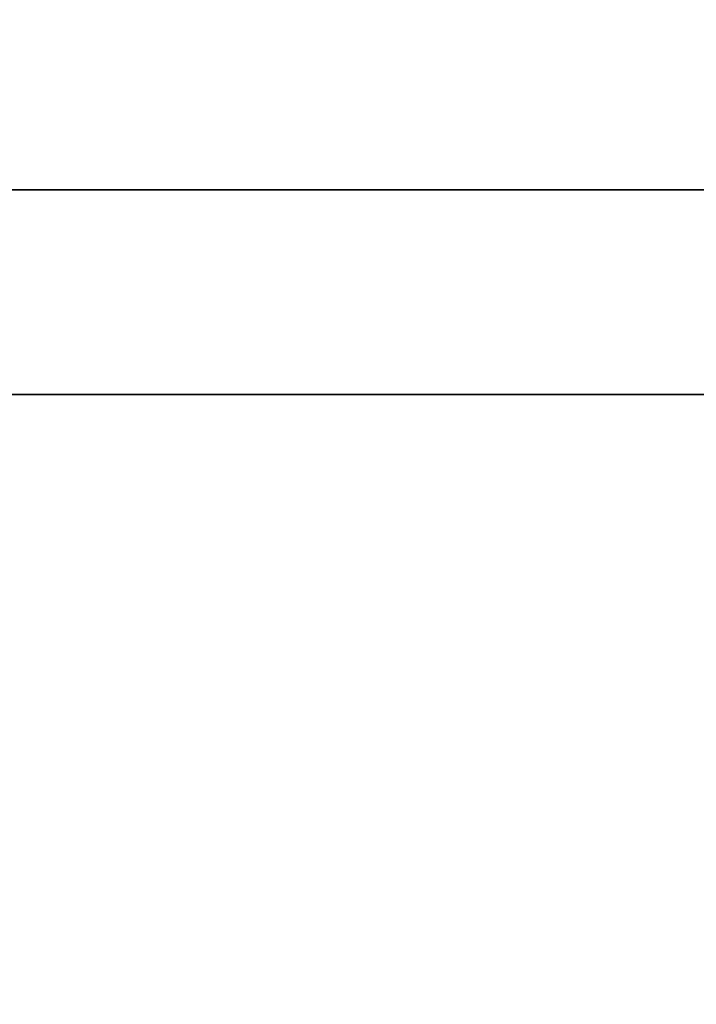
# Model space of a CAD drawing. Header units: millimetres. Extents: x 0 to 3360, y 0 to 2376.
# Tile 29 of 82: x 1777 to 1785, y 1598 to 1610. Entities that reach past the tile are written whole.
import ezdxf

# ---------------------------------------------------------------- set-up
doc = ezdxf.new("R2010")
doc.units = ezdxf.units.MM
doc.header["$LTSCALE"] = 8
doc.layers.add('Bemaßungen(ISO)', color=7, linetype='Continuous', lineweight=18)
doc.layers.add('Sichtbare Kanten(ISO)', color=7, linetype='Continuous', lineweight=35)
doc.styles.add('Aktuell-ISOGroßer Text', font='arial.ttf')
doc.dimstyles.new('X.XXXGroßer Text', dxfattribs={"dimscale": 8, "dimtxt": 3.048, "dimasz": 5, "dimexe": 3.175, "dimexo": 0.75, "dimgap": 0.762, "dimtad": 1, "dimdec": 1, "dimrnd": 1e-08, "dimzin": 12, "dimtxsty": 'Aktuell-ISOGroßer Text', "dimcen": 0.09, "dimdle": 10, "dimclrd": 256, "dimclre": 256, "dimclrt": 7, "dimadec": 0, "dimazin": 3, "dimtfac": 0.656168, "dimtdec": 1, "dimtmove": 0, "dimatfit": 3, "dimfxl": 0, "dimtolj": 1, "dimlwd": 25, "dimlwe": 25, "dimarcsym": 0})

# ---------------------------------------------------------------- blocks, each defined once
blk = doc.blocks.new('*D10')
at = {"layer": 'Bemaßungen(ISO)', "color": 250, "linetype": 'Continuous', "lineweight": 25, "true_color": 0x3f3f3f, "transparency": 16777216}
for p, q in [((1661.091, 1648.08), (1661.091, 1688.08)), ((1721.758, 1608.08), (1635.691, 1608.08)), ((1661.091, 1530.83), (1661.091, 1608.08)), ((1802.758, 1530.83), (1635.691, 1530.83)), ((1661.091, 1490.83), (1661.091, 1450.83))]:
    blk.add_line(p, q, dxfattribs=at)
at = {"layer": 'Bemaßungen(ISO)', "color": 250, "linetype": 'Continuous', "true_color": 0x3f3f3f, "transparency": 16777216}
for points in [[(1654.424, 1648.08), (1667.758, 1648.08), (1661.091, 1608.08)], [(1654.424, 1490.83), (1667.758, 1490.83), (1661.091, 1530.83)]]:
    blk.add_solid(points, dxfattribs=at)
at = {"layer": 'Defpoints', "color": 0, "linetype": 'Continuous', "transparency": 16777216}
for p in [(1661.091, 1608.08), (1727.758, 1608.08), (1808.758, 1530.83)]:
    blk.add_point(p, dxfattribs=at)
at = {"layer": 'Bemaßungen(ISO)', "color": 7, "linetype": 'Continuous', "lineweight": 25, "transparency": 16777216, "insert": (1625.687, 1537.886), "char_height": 24.384, "attachment_point": 1, "rotation": 90, "style": 'Aktuell-ISOGroßer Text'}
blk.add_mtext('\\A1;77,3', dxfattribs=at)

msp = doc.modelspace()

# ---------------------------------------------------------------- linework, layer by layer
at = {"layer": 'Sichtbare Kanten(ISO)'}
for p, q in [((1806.258, 1608.08), (1727.758, 1608.08)), ((1791.808, 1605.58), (1770.481, 1605.58))]:
    msp.add_line(p, q, dxfattribs=at)

# ---------------------------------------------------------------- dimensions: what is measured, and where the dimension line sits
at = {"layer": 'Bemaßungen(ISO)', "color": 250, "linetype": 'Continuous', "lineweight": 25, "true_color": 0x3f3f3f}
dim = msp.add_linear_dim(base=(1661.090867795, 1608.080417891), p1=(1808.757534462, 1530.830417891), p2=(1727.757534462, 1608.080417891), angle=270, dimstyle='X.XXXGroßer Text', override={"dimdec": 1, "dimtp": 0, "dimtm": 0, "dimtdec": 1, "dimtofl": 1, "dimatfit": 1}, dxfattribs=at)
dim.commit()
dim.dimension.update_dxf_attribs({"geometry": '*D10', "text_midpoint": (1661.090867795, 1569.455417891), "dimtype": 160})

doc.saveas('drawing.dxf')
